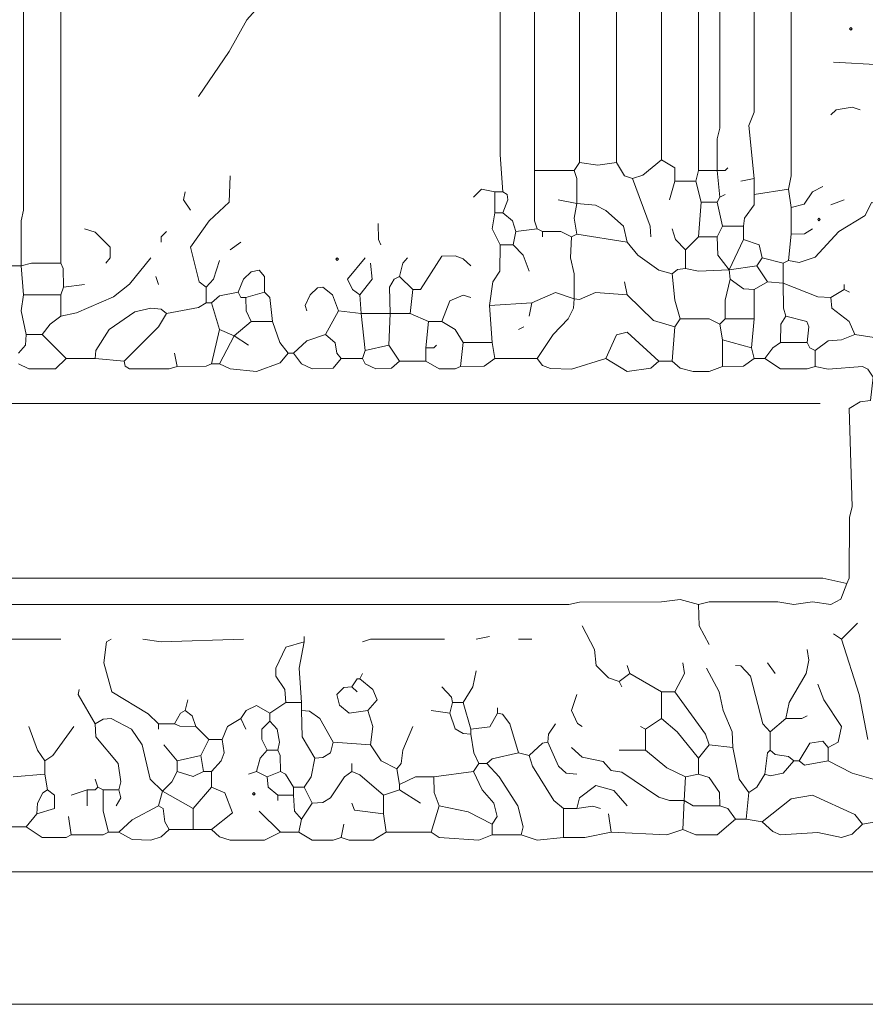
# Model space of a CAD drawing. Header units: millimetres. Extents: x 11 to 20000, y -4 to 8232.
# Tile 10 of 54: x 5451 to 6655, y -4 to 1399. Entities that reach past the tile are written whole.
import ezdxf

# ---------------------------------------------------------------- set-up
doc = ezdxf.new("R2010")
doc.units = ezdxf.units.MM
for name, color, linetype, lineweight in [('ARCHITECTURE', 7, 'Continuous', 13), ('MASONRY_AND_ARCH', 7, 'Continuous', 13), ('PLANTING', 7, 'Continuous', 13)]:
    doc.layers.add(name, color=color, linetype=linetype, lineweight=lineweight)

msp = doc.modelspace()

# ---------------------------------------------------------------- linework, layer by layer
at = {"layer": 'ARCHITECTURE', "color": 7, "lineweight": 13}
for points in [[(2861.99095, 184.76527), (7846.90894, 184.76527)], [(3404.97738, -3.7707), (4615.38462, -3.7707), (4638.00905, -3.7707), (4739.819, -3.7707), (4762.44344, -3.7707), (4822.77568, -3.7707), (4841.62896, -3.7707), (4943.43891, -3.7707), (4966.06335, -3.7707), (5282.80543, -3.7707), (5297.8888, -3.7707), (5312.97093, -3.7707), (5463.8009, -3.7707), (5478.88428, -3.7707), (5493.9664, -3.7707), (6225.48993, -3.7707), (6248.11437, -3.7707), (7846.90894, -3.7707)]]:
    msp.add_lwpolyline(points, dxfattribs=at)
at = {"layer": 'MASONRY_AND_ARCH', "color": 7, "lineweight": 13}
for points in [[(6546.00328, 1157.61595), (6549.76753, 1176.47059), (6549.77376, 2198.34061), (6545.84864, 2213.41719), (6534.69106, 2220.81041), (6500.75441, 2221.11278), (6459.27602, 2229.56312), (6312.21719, 2291.55317), (6097.28507, 2363.20396), (5818.25011, 2431.97896), (5678.73303, 2454.60339), (5641.02523, 2454.89887), (5592.00645, 2462.14514), (5546.75758, 2462.44061), (5531.67421, 2466.05713), (5377.07432, 2466.05713)], [(5452.48869, 1048.2664), (5452.63676, 1112.36708), (5456.25294, 1127.45192), (5456.25294, 1613.87726), (5452.48869, 1636.5017), (5452.49491, 2062.594), (5456.25294, 2115.38462), (5452.63676, 2130.46731), (5452.48869, 2194.57014), (5456.25294, 2217.19457), (5456.25984, 2307.69231)], [(5509.04977, 1052.0362), (5509.056, 2130.46731), (5512.67251, 2145.55079), (5512.82093, 2202.11188)], [(6417.79785, 2198.34061), (6417.79785, 2187.02839), (6417.79785, 1319.75962), (6417.79785, 1300.90498), (6417.79785, 1270.73812), (6417.79785, 1202.86482), (6417.79785, 1184.01301)], [(6444.19333, 1184.01301), (6444.34106, 1229.26188), (6447.9638, 1244.34389), (6447.9638, 1504.52489), (6447.9638, 1527.14932), (6447.97002, 2138.00905), (6451.73428, 2190.79966)], [(6496.98337, 1172.70079), (6489.44842, 1248.11369), (6496.98337, 1266.96833), (6496.98337, 1432.88179), (6496.98337, 1512.06731), (6496.98337, 1644.04129), (6496.98337, 1666.66572), (6496.98337, 2115.38462), (6496.98337, 2156.86301), (6496.98337, 2179.48054), (6485.66471, 2185.97206), (6474.35871, 2190.65113), (6451.73428, 2190.79966)], [(6248.11437, 1195.32523), (6248.11459, 1217.94966), (6248.11459, 1266.96833), (6248.11459, 2134.23857), (6248.11459, 2149.32127)], [(6184.01233, 1184.01301), (6184.00611, 2043.74084), (6179.03699, 2104.0655), (6172.69321, 2110.40995), (6157.61663, 2111.61414)], [(6138.76346, 2077.67749), (6138.75724, 1919.30645), (6134.99219, 1896.68201), (6134.99842, 1206.63744), (6138.76346, 1153.84615)], [(6300.90498, 1957.01357), (6300.90498, 1195.32523)], [(5705.12862, 1289.59276), (5749.17964, 1353.69627), (5774.05735, 1398.94514), (5794.57624, 1421.56957), (5920.06007, 1606.33484)], [(6365.00781, 1500.75509), (6365.00781, 1199.09502)], [(6783.55984, 1334.84163), (6753.39367, 1338.60656), (6677.97862, 1334.84163), (6610.10532, 1338.61143)]]:
    msp.add_lwpolyline(points, dxfattribs=at)
msp.add_lwpolyline([(6632.72998, 1385.74661), (6634.61538, 1387.63201), (6636.50079, 1385.74661), (6634.61538, 1383.8612)], close=True, dxfattribs=at)
at = {"layer": 'PLANTING', "color": 7, "lineweight": 13}
for points in [[(6606.33484, 1263.19853), (6613.88281, 1270.58484), (6636.50102, 1274.2138), (6647.81324, 1270.73812)], [(6248.11437, 1195.32523), (6240.57342, 1184.01301)], [(6248.11437, 1195.32523), (6274.51007, 1191.5526), (6300.90498, 1195.32523)], [(6323.52941, 1172.70079), (6312.36493, 1176.62523), (6300.90498, 1195.32523)], [(6323.52941, 1172.70079), (6338.6121, 1177.66855), (6365.00781, 1199.09502)], [(6365.00781, 1199.09502), (6383.8612, 1187.78281), (6383.8612, 1168.92817)], [(6240.57342, 1184.01301), (6184.01233, 1184.01301)], [(6187.78281, 1101.05486), (6184.16007, 1112.36708), (6184.01233, 1184.01301)], [(6244.34389, 1136.87783), (6244.19615, 1172.70079), (6240.57342, 1184.01301)], [(6414.02715, 1168.92817), (6417.79785, 1184.01301)], [(6444.19333, 1184.01301), (6417.79785, 1184.01301)], [(6459.27602, 1187.78281), (6455.50554, 1184.01301), (6444.19333, 1184.01301)], [(6444.19333, 1184.01301), (6447.9638, 1146.30373)], [(5750.37749, 1176.47059), (5749.17274, 1138.76414), (5720.36572, 1112.36708), (5693.97738, 1074.66063), (5706.33247, 1025.64683), (5716.44084, 1018.09955)], [(6349.92432, 1089.74265), (6348.86799, 1104.82749), (6323.52941, 1172.70079)], [(6376.32002, 1142.53394), (6383.8612, 1168.92817)], [(6414.02715, 1168.92817), (6383.8612, 1168.92817)], [(6414.02715, 1168.92817), (6421.56889, 1138.76414)], [(6478.12998, 1168.92817), (6496.98337, 1172.70079)], [(6496.98337, 1150.07636), (6496.98337, 1172.70079)], [(5693.8164, 1127.45192), (5683.84989, 1142.53394), (5686.2741, 1153.84615)], [(6097.28507, 1146.30373), (6108.59729, 1157.46267), (6127.45124, 1153.84615)], [(6138.76346, 1153.84615), (6127.45124, 1153.84615)], [(6127.45124, 1153.84615), (6127.45124, 1123.6793)], [(6138.76346, 1153.84615), (6145.10656, 1149.92104), (6146.14977, 1142.53394), (6138.76346, 1123.6793)], [(6496.98337, 1150.07636), (6546.00328, 1157.61595)], [(6546.00328, 1157.61595), (6549.77376, 1131.22172)], [(6595.02262, 1161.38857), (6580.08767, 1153.69774), (6568.47919, 1136.19016), (6549.77376, 1131.22172)], [(6244.34389, 1136.87783), (6217.94898, 1142.53394)], [(6244.34389, 1136.87783), (6240.57342, 1116.13971), (6244.34389, 1093.51527)], [(6244.34389, 1136.87783), (6270.7388, 1134.84378), (6285.82229, 1127.30351), (6311.01923, 1104.67907), (6315.98767, 1082.20305)], [(6417.79762, 1089.74265), (6421.56889, 1138.76414)], [(6444.19333, 1138.76414), (6421.56889, 1138.76414)], [(6444.19333, 1138.76414), (6447.9638, 1146.30373)], [(6444.19333, 1138.76414), (6451.73428, 1104.82749)], [(6455.50554, 1150.07636), (6447.9638, 1146.30373)], [(6496.98337, 1150.07636), (6496.98337, 1134.99152), (6483.10464, 1116.13971), (6481.90045, 1104.82749)], [(6677.97862, 1134.99152), (6664.09389, 1138.38846), (6655.20645, 1120.05792), (6617.64706, 1097.13665), (6583.71041, 1060.63428), (6561.08597, 1053.23416), (6546.00328, 1055.806)], [(6625.1888, 1142.53394), (6606.33484, 1134.99152)], [(6134.99219, 1078.43043), (6123.82851, 1101.05486), (6127.45124, 1123.6793)], [(6138.76346, 1123.6793), (6127.45124, 1123.6793)], [(6138.76346, 1123.6793), (6152.64197, 1112.22002), (6157.61663, 1097.28507)], [(6549.77376, 1093.51527), (6549.77376, 1131.22172)], [(5961.53846, 1108.59729), (5961.6862, 1085.97975), (5965.30894, 1078.43043)], [(5542.98643, 1101.05486), (5558.0698, 1096.22873), (5579.48948, 1074.66063), (5579.49638, 1059.58348), (5573.15192, 1052.0362)], [(5652.33744, 1082.20305), (5652.33744, 1089.74265), (5659.87975, 1097.28507)], [(6153.84615, 1078.43043), (6157.61663, 1097.28507)], [(6187.78281, 1101.05486), (6157.61663, 1097.28507)], [(6187.78281, 1101.05486), (6195.32455, 1097.28507)], [(6195.32455, 1097.28507), (6221.71946, 1097.13665), (6236.80215, 1089.74265)], [(6195.32455, 1089.74265), (6195.32455, 1097.28507)], [(6398.94446, 1070.89084), (6385.05894, 1085.97285), (6380.0905, 1101.05486)], [(6444.19333, 1089.74265), (6451.73428, 1104.82749)], [(6451.73428, 1104.82749), (6481.90045, 1104.82749)], [(6481.90045, 1104.82749), (6481.90045, 1085.97285)], [(6549.77376, 1093.51527), (6568.62771, 1093.66855), (6579.93993, 1101.05486)], [(5750.37749, 1070.89084), (5765.45962, 1082.20305)], [(6240.57342, 1001.13122), (6240.42568, 1036.95419), (6235.13066, 1059.57862), (6236.80215, 1089.74265)], [(6244.34389, 1093.51527), (6236.80215, 1089.74265)], [(6244.34389, 1093.51527), (6315.98767, 1082.20305)], [(6380.0905, 1036.95419), (6361.23654, 1041.92195), (6331.07115, 1063.50305), (6315.98767, 1082.20305)], [(6417.79762, 1089.74265), (6398.94446, 1070.89084)], [(6444.19333, 1089.74265), (6417.79762, 1089.74265)], [(6461.16165, 1042.61029), (6445.24966, 1063.34842), (6444.19333, 1089.74265)], [(6461.16165, 1042.61029), (6481.90045, 1085.97285)], [(6508.29536, 1059.57862), (6504.37025, 1078.27715), (6481.90045, 1085.97285)], [(6549.77376, 1093.51527), (6546.00328, 1055.806)], [(6119.9095, 991.70532), (6124.88416, 1025.64197), (6134.83756, 1040.72398), (6134.99219, 1078.43043)], [(6153.84615, 1078.43043), (6134.99219, 1078.43043)], [(6153.84615, 1078.43043), (6167.87251, 1063.34219), (6176.47059, 1040.72398)], [(6398.94446, 1070.89084), (6398.94446, 1044.49378)], [(5509.04977, 1052.0362), (5467.57206, 1051.88846), (5452.48869, 1048.2664)], [(5509.04977, 976.62048), (5531.67421, 981.44186), (5584.46414, 1004.21471), (5606.94072, 1022.01776), (5637.25532, 1059.57862)], [(5512.82093, 1018.09955), (5512.67251, 1044.48891), (5509.04977, 1052.0362)], [(5716.44084, 1018.09955), (5726.5483, 1029.41176), (5735.29412, 1055.806)], [(5935.14355, 1006.78733), (5924.88077, 1014.33462), (5917.64842, 1029.41176), (5942.6845, 1059.57862)], [(5935.14355, 1006.78733), (5952.79265, 1029.41176), (5950.22624, 1052.0362)], [(5991.70464, 1033.18156), (5996.67229, 1052.0293), (6003.01686, 1059.57862)], [(6093.51459, 1048.2664), (6082.20238, 1058.37998), (6070.89016, 1062.29898), (6052.18394, 1062.14355), (6021.64977, 1014.69774), (6010.55781, 1014.32975)], [(6508.29536, 1059.57862), (6500.75441, 1048.2664)], [(6538.46154, 1052.0362), (6508.29536, 1059.57862)], [(6538.46154, 1052.0362), (6546.00328, 1055.806)], [(6538.46154, 1052.0362), (6538.46154, 1023.75566)], [(5418.55204, 1048.2664), (5452.48869, 1048.2664)], [(5456.25984, 1006.78733), (5452.48869, 1048.2664)], [(5761.68971, 1010.55713), (5769.37885, 1029.41176), (5780.54299, 1039.52602), (5791.8483, 1042.24084), (5799.24231, 1033.18156), (5799.39695, 1010.55713)], [(6380.0905, 1036.95419), (6387.63846, 1043.29661), (6398.94446, 1044.49378)], [(6461.16165, 1042.61029), (6417.79762, 1040.7302), (6398.94446, 1044.49378)], [(6461.16165, 1042.61029), (6500.75441, 1048.2664)], [(6461.16165, 1042.61029), (6463.04649, 1029.41176)], [(6515.8371, 1025.64197), (6500.75441, 1048.2664)], [(5648.56753, 1021.86934), (5644.79638, 1033.18156)], [(5991.70464, 1033.18156), (5984.30441, 1029.25713), (5977.6776, 1018.09955), (5978.50679, 980.3931)], [(5991.70464, 1033.18156), (6010.55781, 1014.32975)], [(6315.98767, 1006.78733), (6312.21719, 1025.64197)], [(6391.40271, 972.85068), (6384.00871, 999.24491), (6380.0905, 1036.95419)], [(6455.50554, 972.85068), (6455.65328, 999.24491), (6463.04649, 1029.41176)], [(6496.98314, 1014.32975), (6481.90045, 1015.53314), (6463.04649, 1029.41176)], [(6496.98314, 1014.32975), (6515.8371, 1025.64197)], [(6538.46154, 1023.75566), (6515.8371, 1025.64197)], [(5512.82093, 1018.09955), (5509.04977, 1006.78733)], [(5512.82093, 1018.09955), (5542.98643, 1021.86934)], [(5716.44084, 1018.09955), (5716.44084, 995.47511)], [(5761.68971, 1010.55713), (5735.29412, 1005.58247), (5723.9819, 995.47511)], [(5761.68971, 1010.55713), (5765.45962, 1003.01753), (5773.00192, 1003.01753)], [(5799.39695, 1010.55713), (5773.00192, 1003.01753)], [(5810.70916, 969.08088), (5806.78326, 1003.00995), (5799.39695, 1010.55713)], [(5904.97738, 984.1629), (5896.23156, 1006.78733), (5882.35294, 1017.93733), (5874.8112, 1016.89468), (5864.55543, 1006.78733), (5857.1621, 991.71018), (5859.72851, 984.1629)], [(6006.78733, 980.3931), (6010.55781, 1014.32975)], [(6240.57342, 1001.13122), (6214.17771, 1010.40385), (6180.24106, 995.47511)], [(6240.57342, 1001.13122), (6248.12127, 1000.51742), (6270.7388, 1010.41007), (6315.98767, 1006.78733)], [(6496.98314, 1014.32975), (6496.98314, 972.85068)], [(6606.33484, 1003.01753), (6587.48088, 1004.06629), (6538.46154, 1023.75566)], [(6542.23201, 976.62048), (6538.60928, 987.93269), (6538.46154, 1023.75566)], [(6606.33484, 1003.01753), (6625.1888, 1014.32975)], [(6625.1888, 1021.86934), (6625.1888, 1014.32975)], [(6625.1888, 1014.32975), (6632.72975, 1010.55713)], [(5456.25984, 1006.78733), (5452.64333, 984.1629), (5460.02975, 950.22624)], [(5456.25984, 1006.78733), (5509.04977, 1006.78733)], [(5509.04977, 1006.78733), (5509.04977, 976.62048)], [(5780.54299, 969.08088), (5773.14977, 984.1629), (5773.00192, 1003.01753)], [(5935.14355, 1006.78733), (5937.02839, 980.3931)], [(6093.51459, 1003.01753), (6082.20238, 1006.49118), (6063.49683, 998.18925), (6052.0362, 969.08088)], [(6240.57342, 1001.13122), (6239.51697, 987.93688), (6231.97534, 972.85068), (6210.55498, 950.22624), (6187.78281, 916.28959)], [(6383.86097, 961.53846), (6353.69559, 970.28428), (6315.98767, 1006.78733)], [(6606.33484, 1003.01753), (6607.53903, 988.08111), (6632.57511, 969.08088), (6640.27149, 950.22624)], [(5659.87975, 980.3931), (5652.33122, 986.73552), (5637.25532, 987.78563), (5614.63088, 982.96493), (5577.97975, 957.76109), (5559.1259, 927.60181), (5558.0698, 916.28959)], [(5659.87975, 980.3931), (5705.12794, 988.98982), (5716.44084, 995.47511)], [(5723.9819, 995.47511), (5716.44084, 995.47511)], [(5723.9819, 995.47511), (5735.29412, 957.76867)], [(5886.12342, 950.22624), (5904.97738, 984.1629)], [(5904.97738, 984.1629), (5937.02839, 980.3931)], [(6180.24106, 995.47511), (6119.9095, 991.70532)], [(6123.67998, 938.91403), (6119.9095, 991.70532)], [(6180.24106, 995.47511), (6176.47059, 976.62048)], [(5482.65419, 950.22624), (5493.96708, 965.30826), (5509.04977, 976.62048)], [(5599.54751, 912.5198), (5648.41912, 961.53846), (5659.87975, 980.3931)], [(5756.0336, 948.33993), (5780.54299, 969.08088)], [(5780.54299, 969.08088), (5810.70916, 969.08088)], [(5833.3336, 923.83201), (5821.12658, 938.91403), (5810.70916, 969.08088)], [(5978.50679, 980.3931), (5937.02839, 980.3931)], [(5942.6845, 927.60181), (5937.02839, 980.3931)], [(5978.50679, 980.3931), (5976.62115, 935.14423)], [(5978.50679, 980.3931), (6006.78733, 980.3931)], [(6006.78733, 980.3931), (6033.18224, 969.08088)], [(6029.41176, 931.37161), (6033.18224, 969.08088)], [(6033.18224, 969.08088), (6052.0362, 969.08088)], [(6082.20238, 938.91403), (6070.88326, 957.76109), (6052.0362, 969.08088)], [(6391.40271, 972.85068), (6383.86097, 961.53846)], [(6391.40271, 972.85068), (6432.88111, 972.70226), (6447.9638, 965.30826)], [(6455.50554, 972.85068), (6447.9638, 965.30826)], [(6455.50554, 972.85068), (6496.98314, 972.85068)], [(6493.21267, 931.37161), (6496.98314, 972.85068)], [(6534.69106, 938.91403), (6534.8457, 965.30826), (6542.23201, 976.62048)], [(6542.23201, 976.62048), (6572.23665, 968.92557), (6574.96459, 961.53846), (6572.39819, 938.91403)], [(5723.9819, 908.74717), (5735.29412, 957.76867)], [(5756.0336, 948.33993), (5735.29412, 957.76867)], [(6168.92885, 961.53846), (6161.3879, 957.76867)], [(6380.0905, 912.5198), (6383.86097, 961.53846)], [(6447.9638, 965.30826), (6451.73428, 942.68382)], [(5448.71753, 923.83201), (5458.8259, 935.14423), (5460.02975, 950.22624)], [(5482.65419, 950.22624), (5460.02975, 950.22624)], [(5482.65419, 950.22624), (5516.59084, 916.28959)], [(5735.29412, 908.74717), (5756.0336, 948.33993)], [(5756.0336, 948.33993), (5776.77183, 935.14423)], [(5886.12342, 950.22624), (5859.72851, 941.48665), (5840.87455, 923.83201)], [(5886.12342, 950.22624), (5900.00271, 938.75939), (5902.40475, 923.83688), (5908.74785, 916.28959)], [(6285.82229, 916.28959), (6301.05962, 950.07161), (6315.98767, 953.84276), (6361.23654, 912.5198)], [(6493.21267, 931.37161), (6451.73428, 942.68382)], [(6451.73428, 904.97738), (6451.73428, 942.68382)], [(6640.27149, 950.22624), (6621.41753, 942.83224), (6602.56437, 941.48043), (6583.71041, 927.60181)], [(6704.37432, 931.37161), (6674.20814, 945.40554), (6640.27149, 950.22624)], [(5942.6845, 927.60181), (5938.91403, 916.28959)], [(5942.6845, 927.60181), (5976.62115, 935.14423)], [(5976.62115, 935.14423), (5991.70464, 912.5198)], [(6044.49446, 935.14423), (6040.72398, 931.37161), (6029.41176, 931.37161)], [(6029.41176, 931.37161), (6029.41176, 912.5198)], [(6078.43111, 904.97738), (6082.20238, 938.91403)], [(6123.67998, 938.91403), (6082.20238, 938.91403)], [(6123.67998, 938.91403), (6127.45124, 916.28959)], [(6496.98314, 916.28959), (6493.21267, 931.37161)], [(6534.69106, 938.91403), (6523.37885, 931.36674), (6512.06663, 916.28959)], [(6534.69106, 938.91403), (6572.39819, 938.91403)], [(6572.39819, 938.91403), (6576.16867, 931.37161), (6583.71041, 927.60181)], [(6583.71041, 904.97738), (6583.71041, 927.60181)], [(5516.59084, 916.28959), (5501.50803, 901.36086), (5463.8009, 901.36086), (5448.71753, 908.74717)], [(5516.59084, 916.28959), (5558.0698, 916.28959)], [(5599.54751, 912.5198), (5558.0698, 916.28959)], [(5599.54751, 912.5198), (5600.75204, 905.12511), (5607.09548, 901.36086), (5663.64966, 901.35464), (5674.96188, 904.97738)], [(5674.96188, 904.97738), (5671.19197, 923.83201)], [(5735.29412, 908.74717), (5750.37749, 901.35532), (5788.08473, 897.58337), (5821.87285, 909.95204), (5833.3336, 923.83201)], [(5833.3336, 923.83201), (5840.87455, 923.83201)], [(5840.87455, 923.83201), (5852.18676, 908.89559), (5867.27025, 901.35532), (5897.42941, 902.41097), (5908.74785, 916.28959)], [(5938.91403, 916.28959), (5908.74785, 916.28959)], [(5938.91403, 916.28959), (5942.83914, 908.88948), (5957.76799, 901.35532), (5980.39242, 902.41097), (5991.70464, 912.5198)], [(6029.41176, 912.5198), (5991.70464, 912.5198)], [(6029.41176, 912.5198), (6048.26572, 901.35532), (6070.88326, 901.35464), (6078.43111, 904.97738)], [(6078.43111, 904.97738), (6112.36776, 905.13201), (6127.45124, 916.28959)], [(6187.78281, 916.28959), (6127.45124, 916.28959)], [(6285.82229, 916.28959), (6236.80215, 901.20758), (6206.63676, 902.25633), (6195.33077, 906.17534), (6187.78281, 916.28959)], [(6285.82229, 916.28959), (6315.98767, 897.59027), (6349.92432, 902.41097), (6361.23654, 912.5198)], [(6380.0905, 912.5198), (6361.23654, 912.5198)], [(6380.0905, 912.5198), (6391.40271, 902.41097), (6410.25667, 897.58337), (6432.88111, 897.58337), (6451.73428, 904.97738)], [(6496.98314, 916.28959), (6481.90045, 905.13201), (6451.73428, 904.97738)], [(6496.98314, 916.28959), (6512.06663, 916.28959)], [(6583.71041, 904.97738), (6572.39819, 901.35464), (6534.69106, 901.35532), (6512.06663, 916.28959)], [(5674.96188, 904.97738), (5716.43394, 905.12511), (5723.9819, 908.74717)], [(5735.29412, 908.74717), (5723.9819, 908.74717)], [(6583.71041, 904.97738), (6602.56437, 901.21244), (6651.58371, 904.82274), (6659.11855, 901.05226), (6666.51176, 889.89536), (6662.67568, 856.3267), (6647.81324, 854.76007), (6632.4336, 844.94197), (6636.4948, 705.12726), (6632.87749, 690.04525), (6632.58201, 603.32489), (6628.95928, 595.77771)], [(6591.25215, 852.18609), (4619.15577, 852.19299), (4604.0724, 855.66176), (4592.76018, 852.3345), (4521.11572, 852.19299), (4498.49129, 855.95871), (4415.53586, 855.95181), (4392.91143, 852.18609), (4234.54038, 855.95181), (4219.45701, 852.18609)], [(4238.31029, 599.54751), (4283.55916, 603.31731), (6595.02262, 603.31731), (6628.95928, 595.77771)], [(4238.31029, 599.54751), (4239.51505, 573.15814), (4253.39367, 565.61776), (6233.03167, 565.61708), (6248.11437, 569.2336), (6365.00781, 569.38756), (6391.40271, 573.15328), (6417.79762, 565.61086)], [(6628.95928, 595.77771), (6620.3612, 573.30034), (6606.33484, 565.75928), (6579.93993, 569.37443), (6553.54423, 565.61086), (6530.9198, 569.37579), (6432.88111, 569.38066), (6417.79762, 565.61086)], [(6432.88111, 509.04977), (6418.85407, 535.444), (6417.79762, 565.61086)], [(6304.67545, 456.25848), (6289.59276, 461.22828), (6271.94299, 478.88292), (6269.68247, 501.50735), (6251.88563, 535.444)], [(6621.41753, 516.59219), (6644.04197, 539.21663)], [(5855.95803, 520.36199), (5855.95803, 512.81957)], [(6101.05554, 516.59219), (6119.9095, 520.36199)], [(6621.41753, 516.59219), (6610.10532, 524.13179)], [(5407.23982, 516.59219), (5509.04977, 516.59219)], [(5580.69423, 516.59219), (5574.34977, 512.66629), (5570.58586, 482.65554), (5581.89152, 441.32421), (5633.48416, 409.96086), (5648.56753, 395.9276)], [(5625.9431, 516.59219), (5652.33744, 512.81957), (5769.23077, 516.59219)], [(5855.95803, 512.81957), (5829.71086, 505.12466), (5815.52907, 475.11312), (5815.53597, 463.8009), (5828.35826, 444.94627), (5829.56233, 426.09446)], [(5852.18676, 426.09446), (5848.56471, 475.11312), (5855.95803, 512.81957)], [(6055.80667, 516.59219), (5950.22624, 516.58529), (5938.91403, 512.81957)], [(6161.3879, 516.59219), (6180.24106, 516.59219)], [(6621.41753, 516.59219), (6646.76369, 437.40667), (6659.12545, 373.30317)], [(6542.23201, 403.47002), (6547.05962, 426.09446), (6571.20023, 467.5707), (6574.97081, 486.42534), (6572.39819, 501.50735)], [(6315.98767, 478.88292), (6319.75894, 467.5707)], [(6395.17319, 482.65554), (6397.74027, 467.5707), (6383.86097, 441.17647)], [(6519.60758, 384.61538), (6509.49333, 395.9276), (6492.00848, 463.8009), (6478.1362, 478.58122), (6470.58824, 478.88292)], [(6515.8371, 482.65554), (6527.14932, 467.5707)], [(5938.91403, 467.5707), (5935.14355, 460.03111)], [(6082.20238, 426.09446), (6096.22873, 448.71889), (6101.05554, 471.34333)], [(6319.75894, 467.5707), (6304.67545, 456.25848)], [(6365.00781, 441.17647), (6319.75894, 467.5707)], [(6466.81776, 361.99095), (6465.76753, 384.61538), (6452.7845, 414.78224), (6446.92059, 441.17647), (6429.10984, 475.11312)], [(5923.83133, 448.71889), (5931.37229, 460.03111), (5935.14355, 460.03111)], [(5935.14355, 460.03111), (5953.84208, 444.94627), (5960.12025, 429.86425), (5946.45577, 414.78224)], [(6308.44672, 448.71889), (6304.67545, 456.25848)], [(6587.48088, 452.48869), (6596.22059, 429.86425), (6621.26912, 392.15781), (6616.4491, 369.53824), (6602.56437, 361.99095)], [(5535.44536, 444.94627), (5533.92817, 437.3991), (5558.0698, 395.9276)], [(5923.83133, 448.71889), (5912.51912, 447.51403), (5902.55939, 437.40667), (5906.17534, 422.32183), (5920.06007, 411.16493), (5946.45577, 414.78224)], [(5923.83133, 448.71889), (5931.37229, 441.17647)], [(6067.11889, 426.09446), (6065.91482, 433.64163), (6052.0362, 448.71889)], [(6244.34389, 437.40667), (6236.95679, 414.78224), (6245.39333, 396.08224), (6251.88563, 392.15781)], [(6365.00781, 441.17647), (6383.86097, 441.17647)], [(6365.00781, 441.17647), (6365.00781, 403.47002)], [(6383.86097, 441.17647), (6427.91199, 380.84559), (6432.88111, 365.76075)], [(5690.04525, 429.86425), (5686.2741, 414.78224)], [(5765.45962, 403.47002), (5773.14977, 414.63382), (5788.08473, 422.02636), (5806.9379, 411.00962)], [(5806.9379, 411.00962), (5829.56233, 426.09446)], [(5852.18676, 426.09446), (5829.56233, 426.09446)], [(5852.18676, 426.09446), (5852.18676, 414.78224)], [(6067.11889, 426.09446), (6063.34842, 411.00962)], [(6067.11889, 426.09446), (6082.20238, 426.09446)], [(6082.20238, 426.09446), (6093.51459, 388.38518)], [(5671.19197, 395.9276), (5679.78247, 410.85633), (5686.2741, 414.78224)], [(5701.35747, 392.15781), (5696.38903, 407.23292), (5686.2741, 414.78224)], [(5806.9379, 399.6974), (5806.9379, 411.00962)], [(5897.43563, 369.53337), (5878.43394, 403.46244), (5863.49898, 413.72511), (5852.18676, 414.78224)], [(5871.04072, 346.90894), (5853.24321, 377.07296), (5852.18676, 414.78224)], [(5950.22624, 365.76075), (5953.84898, 392.15781), (5946.45577, 414.78224)], [(6063.34842, 411.00962), (6036.95351, 414.78224)], [(6063.34842, 411.00962), (6071.0448, 388.5336), (6082.20238, 381.90124), (6093.51459, 380.84559)], [(6131.22172, 411.00962), (6120.59717, 391.47636), (6093.51459, 388.38518)], [(6131.22172, 418.55204), (6131.22172, 411.00962)], [(6131.22172, 411.00962), (6138.62183, 409.80622), (6148.88462, 395.9276), (6161.3879, 354.44853)], [(6542.23201, 403.47002), (6564.85023, 403.61708), (6572.39819, 407.23982)], [(5654.22364, 299.77376), (5636.35984, 316.74208), (5624.88643, 365.76075), (5609.80995, 388.2319), (5580.69423, 403.31471), (5569.38201, 402.4129), (5558.0698, 395.9276)], [(5558.0698, 395.9276), (5559.26708, 377.07296), (5590.8017, 339.36652), (5594.57907, 312.97229), (5592.00645, 301.66007)], [(5671.19197, 395.9276), (5648.56753, 395.9276)], [(5648.56753, 388.38518), (5648.56753, 395.9276)], [(5701.35747, 392.15781), (5678.73925, 392.30486), (5671.19197, 395.9276)], [(5765.45962, 403.47002), (5746.76097, 392.15023), (5739.06527, 373.30317)], [(5765.45962, 403.47002), (5773.00192, 388.38518)], [(5806.9379, 399.6974), (5795.78032, 388.38518), (5795.78032, 373.30317), (5803.16742, 358.22115)], [(5806.9379, 399.6974), (5817.19378, 388.38518), (5820.82342, 369.53337), (5818.25011, 358.22115)], [(6202.8655, 369.53337), (6203.92195, 380.84559), (6214.17771, 395.9276)], [(6365.00781, 403.47002), (6342.38337, 388.38518)], [(6417.79762, 346.90894), (6387.48371, 384.61538), (6365.00781, 403.47002)], [(6519.60758, 384.61538), (6542.23201, 403.47002)], [(5463.8009, 392.15781), (5476.1629, 358.22115), (5486.42534, 343.13631)], [(5486.42534, 343.13631), (5497.58948, 350.82715), (5527.90305, 392.15781)], [(5701.35747, 392.15781), (5720.21075, 373.30317)], [(6010.55781, 392.15781), (5996.53145, 358.22115), (5994.27715, 339.37342), (5987.93337, 331.8241)], [(6093.51459, 380.84559), (6093.51459, 388.38518)], [(6093.51459, 380.84559), (6097.43971, 354.44853), (6104.82681, 339.36652)], [(6334.84163, 392.15781), (6342.38337, 388.38518)], [(6342.38337, 358.22115), (6342.38337, 388.38518)], [(6519.60758, 384.61538), (6519.60758, 358.22115)], [(5656.1086, 365.76075), (5674.96188, 343.13631)], [(5720.21075, 373.30317), (5708.89853, 350.67873)], [(5720.21075, 373.30317), (5739.06527, 373.30317)], [(5723.9819, 328.0543), (5737.86708, 343.13631), (5741.78563, 354.44853), (5739.06527, 373.30317)], [(5897.43563, 369.53337), (5893.51052, 354.59695), (5882.35294, 347.96459), (5871.04072, 346.90894)], [(5897.43563, 369.53337), (5950.22624, 365.76075)], [(5950.22624, 365.76075), (5965.45747, 343.28473), (5987.93337, 331.8241)], [(6202.8655, 369.53337), (6195.31765, 368.32851), (6176.47059, 350.67873)], [(6202.8655, 369.53337), (6218.09672, 335.59672), (6229.2612, 325.4879), (6244.34389, 324.2845)], [(6417.79762, 346.90894), (6432.88111, 365.76075)], [(6466.81776, 361.99095), (6432.88111, 365.76075)], [(6561.08597, 343.13631), (6576.17557, 368.32851), (6594.87421, 371.04955), (6602.56437, 361.99095)], [(5674.96188, 343.13631), (5708.89853, 350.67873)], [(5712.66968, 328.0543), (5708.89853, 350.67873)], [(5803.16742, 358.22115), (5793.05939, 346.90894), (5788.08473, 328.0543)], [(5803.16742, 358.22115), (5818.25011, 358.22115)], [(5818.25011, 358.22115), (5821.87364, 350.67183), (5822.02138, 328.0543)], [(6116.13903, 339.36652), (6123.68688, 345.71029), (6161.3879, 354.44853)], [(6176.47059, 350.67873), (6161.3879, 354.44853)], [(6225.48993, 275.26301), (6211.6052, 286.57523), (6181.29751, 335.59672), (6176.47059, 350.67873)], [(6236.80215, 361.99095), (6251.88563, 348.11233), (6282.0448, 341.93292), (6293.51176, 329.25916), (6308.44672, 326.85633), (6361.23654, 291.53812), (6376.32002, 286.72364), (6397.05882, 286.57523)], [(6304.67545, 358.22115), (6342.38337, 358.22115)], [(6398.94446, 320.51188), (6372.54876, 333.02274), (6342.38337, 358.22115)], [(6466.81776, 361.99095), (6475.41516, 316.74208), (6489.44219, 297.88744)], [(6519.60758, 358.22115), (6515.98484, 354.29525), (6512.06663, 324.2845)], [(6553.54423, 343.13631), (6545.99638, 349.48077), (6527.15622, 351.8767), (6519.60758, 358.22115)], [(6602.56437, 343.13631), (6602.56437, 361.99095)], [(5486.42534, 324.2845), (5486.42534, 343.13631)], [(5674.96188, 328.0543), (5674.96188, 343.13631)], [(5871.04072, 346.90894), (5866.06606, 320.51188), (5855.95803, 305.42986)], [(5923.83133, 328.0543), (5923.83133, 339.36652)], [(6104.82681, 339.36652), (6097.28507, 328.0543)], [(6116.13903, 339.36652), (6104.82681, 339.36652)], [(6165.15837, 237.55656), (6167.731, 248.86878), (6160.19683, 279.03563), (6133.94276, 320.51188), (6116.13903, 339.36652)], [(6417.79762, 346.90894), (6417.79762, 324.2845)], [(6553.54423, 343.13631), (6538.46154, 325.4879), (6519.61448, 321.71052), (6512.06663, 324.2845)], [(6553.54423, 343.13631), (6561.08597, 343.13631)], [(6602.56437, 343.13631), (6568.63394, 336.80011), (6561.08597, 343.13631)], [(6602.56437, 343.13631), (6636.50102, 325.33326), (6666.6664, 316.74208)], [(5486.42534, 324.2845), (5441.17647, 320.51188)], [(5486.42534, 324.2845), (5490.19649, 301.66007)], [(5654.22364, 299.77376), (5667.26301, 312.9681), (5674.96188, 328.0543)], [(5674.96188, 328.0543), (5697.58631, 320.66719), (5712.66968, 328.0543)], [(5723.9819, 328.0543), (5712.66968, 328.0543)], [(5723.9819, 328.0543), (5723.9819, 305.42986)], [(5788.08473, 328.0543), (5776.77183, 324.2845)], [(5803.16742, 320.51188), (5788.08473, 328.0543)], [(5803.16742, 320.51188), (5822.02138, 328.0543)], [(5840.87455, 305.42986), (5829.42081, 324.12919), (5822.02138, 328.0543)], [(5867.27025, 282.80543), (5882.35294, 283.86176), (5893.51742, 290.49491), (5913.57477, 320.36482), (5923.83133, 328.0543)], [(5969.0802, 294.11765), (5935.14355, 323.22738), (5923.83133, 328.0543)], [(5991.70464, 309.19966), (5987.93337, 331.8241)], [(6040.72398, 320.51188), (6097.28507, 328.0543)], [(6123.67998, 252.63857), (6131.06086, 263.95079), (6126.25328, 282.80543), (6109.65362, 301.66007), (6097.28507, 328.0543)], [(6398.94446, 320.51188), (6417.79762, 324.2845)], [(6447.9638, 279.03563), (6447.80916, 297.88744), (6432.87421, 319.45622), (6417.79762, 324.2845)], [(6489.44219, 297.88744), (6500.60588, 305.43676), (6512.06663, 324.2845)], [(5558.0698, 316.74208), (5561.83971, 305.42986)], [(5803.16742, 320.51188), (5804.37161, 305.42986), (5818.25011, 294.11765)], [(5991.70464, 309.19966), (6014.32907, 320.36414), (6040.72398, 320.51188)], [(5991.70464, 309.19966), (5991.70464, 301.66007)], [(6040.72398, 320.51188), (6040.8724, 297.88744), (6048.26572, 279.03563)], [(6398.94446, 320.51188), (6397.05882, 286.57523)], [(5475.11312, 267.72342), (5476.1698, 282.80543), (5483.70396, 297.73416), (5490.19649, 301.66007)], [(5475.11312, 267.72342), (5500.30396, 275.41833), (5500.30396, 294.11075), (5490.19649, 301.66007)], [(5524.13314, 294.11765), (5546.75758, 301.66007)], [(5561.83971, 305.42986), (5558.0698, 301.66007), (5546.75758, 301.66007)], [(5546.75758, 279.03563), (5546.75758, 301.66007)], [(5569.38201, 301.66007), (5561.83971, 305.42986)], [(5569.38201, 301.66007), (5592.00645, 301.66007)], [(5569.38201, 301.66007), (5569.52986, 271.49321), (5576.92308, 241.32636)], [(5588.23529, 279.03563), (5594.57251, 290.34785), (5592.00645, 301.66007)], [(5654.22364, 299.77376), (5648.56753, 279.03563)], [(5654.22364, 299.77376), (5697.58631, 275.26301)], [(5723.9819, 305.42986), (5697.58631, 275.26301)], [(5723.9819, 305.42986), (5742.68733, 297.73416), (5753.63122, 268.77907), (5723.9819, 245.09898)], [(5840.87455, 305.42986), (5855.95803, 305.42986)], [(5840.87455, 305.42986), (5840.87455, 294.11765)], [(5867.27025, 282.80543), (5855.95803, 305.42986)], [(5969.0802, 294.11765), (5991.70464, 301.66007)], [(6021.87002, 282.80543), (5991.70464, 301.66007)], [(6315.98767, 279.03563), (6297.1345, 300.60294), (6271.575, 307.78914), (6248.269, 290.34785), (6244.34389, 275.26301)], [(6489.44219, 297.88744), (6485.67093, 260.181)], [(5818.25011, 294.11765), (5840.87455, 294.11765)], [(5818.25011, 294.11765), (5818.25011, 286.57523)], [(5852.18676, 260.181), (5842.07873, 271.49321), (5840.87455, 294.11765)], [(5852.18676, 260.181), (5867.27025, 282.80543)], [(5969.0802, 267.72342), (5927.75645, 272.69808), (5923.83133, 282.80543)], [(5969.0802, 294.11765), (5969.0802, 267.72342)], [(6395.17319, 245.09898), (6397.05882, 286.57523)], [(6397.05882, 286.57523), (6410.25317, 279.18891), (6447.9638, 279.03563)], [(6508.29536, 256.4112), (6549.77376, 289.14921), (6579.93993, 294.11143), (6640.27149, 266.66629), (6651.58371, 252.63857)], [(5475.11312, 267.72342), (5460.02975, 248.86878)], [(5648.56753, 279.03563), (5610.85973, 259.13156), (5592.00645, 241.32636)], [(5648.56753, 279.03563), (5654.91097, 275.10973), (5657.30622, 256.4112), (5663.64966, 245.09898)], [(5697.58631, 245.09898), (5697.58631, 275.26301)], [(5791.8552, 271.49321), (5822.02138, 241.32636)], [(5969.0802, 267.72342), (5972.85068, 241.32636)], [(6048.26572, 279.03563), (6036.95351, 241.32636)], [(6123.67998, 252.63857), (6089.74333, 270.44378), (6048.26572, 279.03563)], [(6225.48993, 275.26301), (6244.34389, 275.26301)], [(6225.48993, 275.26301), (6225.48993, 233.78676)], [(6244.34389, 275.26301), (6266.96833, 278.73869), (6278.28054, 275.26301)], [(6289.59276, 267.72342), (6293.36324, 241.32636)], [(6470.58824, 260.181), (6459.27602, 275.10973), (6447.9638, 279.03563)], [(5520.36199, 263.95079), (5524.13314, 237.55656)], [(5852.18676, 260.181), (5848.41629, 241.32636)], [(5908.74785, 233.78676), (5912.51912, 252.63857)], [(6123.67998, 252.63857), (6123.67998, 237.55656)], [(6395.17319, 245.09898), (6414.02715, 237.7043), (6444.19333, 237.7112), (6470.58824, 260.181)], [(6470.58824, 260.181), (6485.67093, 260.181)], [(6508.29536, 256.4112), (6485.67093, 260.181)], [(6508.29536, 256.4112), (6523.37885, 242.38348), (6534.69106, 237.70498), (6587.48088, 241.1793), (6621.41753, 233.79921), (6636.50102, 238.6129), (6651.58371, 252.63857)], [(6651.58371, 252.63857), (6670.43767, 256.4112)], [(5460.02975, 248.86878), (5437.40532, 248.86878)], [(5524.13314, 237.55656), (5516.58462, 233.93382), (5482.65419, 233.9345), (5460.02975, 248.86878)], [(5524.13314, 237.55656), (5569.37511, 237.7043), (5576.92308, 241.32636)], [(5576.92308, 241.32636), (5592.00645, 241.32636)], [(5592.00645, 241.32636), (5610.85973, 231.06505), (5637.25532, 230.16256), (5652.33744, 234.98394), (5663.64966, 245.09898)], [(5697.58631, 245.09898), (5663.64966, 245.09898)], [(5697.58631, 245.09898), (5723.9819, 245.09898)], [(5822.02138, 241.32636), (5799.39695, 230.16256), (5750.37749, 230.16256), (5735.29412, 234.98394), (5723.9819, 245.09898)], [(5848.41629, 241.32636), (5822.02138, 241.32636)], [(5908.74785, 233.78676), (5897.43563, 230.16256), (5867.27025, 230.16256), (5848.41629, 241.32636)], [(5908.74785, 233.78676), (5920.06007, 230.16256), (5953.99672, 230.16946), (5972.85068, 241.32636)], [(5972.85068, 241.32636), (6036.95351, 241.32636)], [(6123.67998, 237.55656), (6104.82681, 230.16256), (6048.26572, 233.94005), (6036.95351, 241.32636)], [(6293.36324, 241.32636), (6255.65611, 233.93382), (6225.48993, 233.78676)], [(6293.36324, 241.32636), (6372.54876, 237.56278), (6395.17319, 245.09898)], [(6165.15837, 237.55656), (6123.67998, 237.55656)], [(6165.15837, 237.55656), (6187.78281, 230.16256), (6225.48993, 233.78676)]]:
    msp.add_lwpolyline(points, dxfattribs=at)
for points in [[(6587.48111, 1114.25339), (6589.36652, 1116.1388), (6591.25192, 1114.25339), (6589.36652, 1112.36799)], [(5901.20667, 1057.69231), (5903.09197, 1059.57771), (5904.97738, 1057.69231), (5903.09197, 1055.8069)], [(5782.42839, 296.00305), (5784.31369, 297.88835), (5786.1991, 296.00305), (5784.31369, 294.11765)]]:
    msp.add_lwpolyline(points, close=True, dxfattribs=at)

doc.saveas('drawing.dxf')
